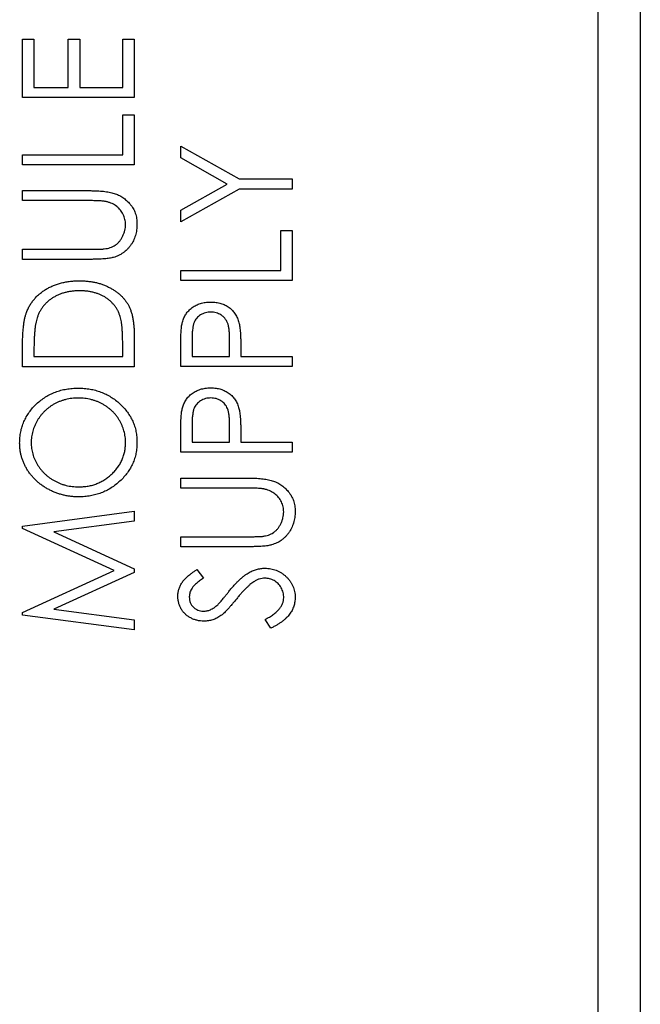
# Model space of a CAD drawing. Header units: millimetres. Extents: x 0 to 420, y 0 to 297.
# Tile 48 of 106: x 112.61 to 119.97, y 230.45 to 242.12. Entities that reach past the tile are written whole.
import ezdxf

# ---------------------------------------------------------------- set-up
doc = ezdxf.new("R2010")
doc.units = ezdxf.units.MM

msp = doc.modelspace()

# ---------------------------------------------------------------- linework, layer by layer
at = {"color": 7, "linetype": 'Continuous', "lineweight": 25}
for p, q in [((119.965, 259.473), (119.965, 214.773)), ((119.968, 259.473), (119.968, 215.173)), ((119.467, 199.673), (119.467, 258.873)), ((112.644, 241.197), (112.644, 241.892)), ((112.644, 241.892), (112.78, 241.892)), ((112.78, 241.892), (112.78, 241.316)), ((113.187, 241.892), (113.323, 241.892)), ((113.187, 241.316), (113.187, 241.892)), ((113.323, 241.892), (113.323, 241.316)), ((113.832, 241.892), (113.967, 241.892)), ((113.832, 241.316), (113.832, 241.892)), ((113.967, 241.892), (113.967, 241.197)), ((112.78, 241.316), (113.187, 241.316)), ((113.323, 241.316), (113.832, 241.316)), ((113.967, 241.197), (112.644, 241.197)), ((113.832, 240.519), (113.832, 240.993)), ((113.832, 240.993), (113.967, 240.993)), ((113.967, 240.993), (113.967, 240.4)), ((114.519, 240.623), (115.213, 240.233)), ((114.519, 240.484), (114.519, 240.623)), ((112.644, 240.4), (112.644, 240.519)), ((112.644, 240.519), (113.832, 240.519)), ((115.072, 240.173), (114.519, 240.484)), ((113.967, 240.4), (112.644, 240.4)), ((115.213, 240.233), (115.842, 240.233)), ((115.842, 240.233), (115.842, 240.114)), ((112.644, 239.976), (112.644, 240.095)), ((112.644, 240.095), (113.443, 240.095)), ((114.519, 239.862), (115.072, 240.173)), ((115.213, 240.114), (114.519, 239.724)), ((115.842, 240.114), (115.213, 240.114)), ((113.437, 239.976), (112.644, 239.976)), ((114.519, 239.724), (114.519, 239.862)), ((115.707, 239.147), (115.707, 239.622)), ((115.707, 239.622), (115.842, 239.622)), ((115.842, 239.622), (115.842, 239.028)), ((112.644, 239.28), (112.644, 239.399)), ((112.644, 239.399), (113.437, 239.399)), ((113.443, 239.28), (112.644, 239.28)), ((114.519, 239.028), (114.519, 239.147)), ((114.519, 239.147), (115.707, 239.147)), ((115.842, 239.028), (114.519, 239.028)), ((113.967, 238.393), (113.967, 238.008)), ((114.655, 238.35), (114.655, 238.129)), ((115.096, 238.129), (115.099, 238.341)), ((112.644, 238.008), (112.644, 238.259)), ((112.78, 238.213), (112.78, 238.127)), ((113.832, 238.127), (113.832, 238.267)), ((114.519, 238.011), (114.519, 238.254)), ((115.232, 238.217), (115.232, 238.129)), ((112.78, 238.127), (113.832, 238.127)), ((114.655, 238.129), (115.096, 238.129)), ((115.232, 238.129), (115.842, 238.129)), ((115.842, 238.129), (115.842, 238.011)), ((113.967, 238.008), (112.644, 238.008)), ((115.842, 238.011), (114.519, 238.011)), ((114.655, 237.332), (114.655, 237.112)), ((115.096, 237.112), (115.099, 237.323)), ((114.519, 236.993), (114.519, 237.236)), ((115.232, 237.2), (115.232, 237.112)), ((114.655, 237.112), (115.096, 237.112)), ((115.232, 237.112), (115.842, 237.112)), ((115.842, 237.112), (115.842, 236.993)), ((115.842, 236.993), (114.519, 236.993)), ((114.519, 236.569), (114.519, 236.688)), ((114.519, 236.688), (115.318, 236.688)), ((115.312, 236.569), (114.519, 236.569)), ((112.644, 236.119), (113.967, 236.295)), ((113.967, 236.295), (113.967, 236.176)), ((112.644, 236.09), (112.644, 236.119)), ((113.967, 236.176), (113.017, 236.049)), ((113.73, 235.592), (112.644, 236.09)), ((113.017, 236.049), (113.967, 235.613)), ((114.519, 235.874), (114.519, 235.992)), ((114.519, 235.992), (115.312, 235.992)), ((115.318, 235.874), (114.519, 235.874)), ((112.644, 235.093), (113.73, 235.592)), ((113.967, 235.57), (113.017, 235.134)), ((113.967, 235.613), (113.967, 235.57)), ((114.709, 235.602), (114.791, 235.502)), ((112.644, 235.063), (112.644, 235.093)), ((113.967, 234.888), (112.644, 235.063)), ((113.017, 235.134), (113.967, 235.007)), ((113.967, 235.007), (113.967, 234.888)), ((115.587, 234.907), (115.52, 235.012))]:
    msp.add_line(p, q, dxfattribs=at)
for points, knots in [([(113.443, 240.095), (113.458, 240.094), (113.486, 240.094), (113.527, 240.093), (113.566, 240.09), (113.603, 240.087), (113.638, 240.082), (113.67, 240.077), (113.701, 240.07), (113.73, 240.063), (113.757, 240.054), (113.783, 240.043), (113.808, 240.029), (113.832, 240.014), (113.856, 239.997), (113.878, 239.978), (113.9, 239.957), (113.92, 239.934), (113.94, 239.909), (113.956, 239.883), (113.97, 239.856), (113.982, 239.827), (113.99, 239.797), (113.997, 239.766), (114, 239.733), (114.001, 239.711), (114.001, 239.7)], [0, 0, 0, 0, 0.055741, 0.108782, 0.159484, 0.207221, 0.252392, 0.29506, 0.335302, 0.373122, 0.409887, 0.446345, 0.483055, 0.519772, 0.55698, 0.595071, 0.634, 0.673955, 0.714172, 0.754116, 0.79357, 0.833447, 0.873373, 0.914548, 0.956539, 1, 1, 1, 1]), ([(113.642, 239.963), (113.638, 239.964), (113.627, 239.966), (113.61, 239.969), (113.589, 239.971), (113.565, 239.973), (113.538, 239.974), (113.507, 239.975), (113.473, 239.976), (113.449, 239.976), (113.437, 239.976)], [0, 0, 0, 0, 0.069596, 0.155423, 0.257515, 0.37358, 0.506166, 0.6554, 0.819993, 1, 1, 1, 1]), ([(113.866, 239.693), (113.865, 239.704), (113.864, 239.724), (113.859, 239.754), (113.85, 239.784), (113.838, 239.812), (113.823, 239.84), (113.805, 239.865), (113.785, 239.887), (113.761, 239.908), (113.735, 239.926), (113.707, 239.941), (113.676, 239.954), (113.654, 239.96), (113.642, 239.963)], [0, 0, 0, 0, 0.081409, 0.16168, 0.242802, 0.32568, 0.408146, 0.488441, 0.569775, 0.6507, 0.733285, 0.818545, 0.907136, 1, 1, 1, 1]), ([(113.613, 239.404), (113.625, 239.406), (113.65, 239.409), (113.684, 239.419), (113.715, 239.431), (113.743, 239.447), (113.769, 239.466), (113.792, 239.491), (113.813, 239.519), (113.831, 239.552), (113.846, 239.586), (113.857, 239.622), (113.864, 239.658), (113.865, 239.681), (113.866, 239.693)], [0, 0, 0, 0, 0.089535, 0.172699, 0.25172, 0.326348, 0.401434, 0.478997, 0.562858, 0.652098, 0.743032, 0.830442, 0.915871, 1, 1, 1, 1]), ([(114.001, 239.7), (114.001, 239.688), (114, 239.664), (113.997, 239.629), (113.991, 239.595), (113.983, 239.562), (113.972, 239.531), (113.958, 239.501), (113.943, 239.472), (113.925, 239.445), (113.905, 239.42), (113.884, 239.396), (113.861, 239.375), (113.836, 239.356), (113.81, 239.339), (113.782, 239.325), (113.753, 239.312), (113.732, 239.306), (113.722, 239.303)], [0, 0, 0, 0, 0.070012, 0.13726, 0.203196, 0.267507, 0.330363, 0.393012, 0.454719, 0.517294, 0.579059, 0.639698, 0.698904, 0.758535, 0.817602, 0.877465, 0.938113, 1, 1, 1, 1]), ([(113.437, 239.399), (113.448, 239.399), (113.47, 239.399), (113.5, 239.399), (113.527, 239.4), (113.55, 239.401), (113.571, 239.401), (113.588, 239.402), (113.601, 239.403), (113.61, 239.404), (113.613, 239.404)], [0, 0, 0, 0, 0.191105, 0.362655, 0.516171, 0.650128, 0.766034, 0.862527, 0.941006, 1, 1, 1, 1]), ([(113.722, 239.303), (113.715, 239.301), (113.7, 239.297), (113.675, 239.293), (113.645, 239.289), (113.612, 239.286), (113.576, 239.283), (113.535, 239.282), (113.491, 239.281), (113.46, 239.28), (113.443, 239.28)], [0, 0, 0, 0, 0.077936, 0.169149, 0.274074, 0.391816, 0.523462, 0.668216, 0.827041, 1, 1, 1, 1]), ([(112.692, 238.652), (112.698, 238.667), (112.709, 238.695), (112.731, 238.736), (112.756, 238.774), (112.784, 238.809), (112.815, 238.843), (112.849, 238.874), (112.886, 238.902), (112.926, 238.928), (112.968, 238.951), (113.013, 238.971), (113.06, 238.988), (113.108, 239.002), (113.159, 239.013), (113.212, 239.021), (113.267, 239.025), (113.304, 239.026), (113.323, 239.026)], [0, 0, 0, 0, 0.059393, 0.117792, 0.175916, 0.233639, 0.291461, 0.349782, 0.409529, 0.470566, 0.532617, 0.595139, 0.658638, 0.723238, 0.789476, 0.857663, 0.927749, 1, 1, 1, 1]), ([(113.323, 239.026), (113.339, 239.026), (113.371, 239.025), (113.419, 239.021), (113.465, 239.015), (113.509, 239.007), (113.552, 238.996), (113.594, 238.982), (113.634, 238.966), (113.672, 238.948), (113.709, 238.928), (113.743, 238.906), (113.774, 238.883), (113.804, 238.858), (113.83, 238.832), (113.855, 238.804), (113.876, 238.775), (113.896, 238.744), (113.913, 238.711), (113.927, 238.675), (113.94, 238.635), (113.95, 238.593), (113.958, 238.547), (113.963, 238.498), (113.967, 238.447), (113.967, 238.411), (113.967, 238.393)], [0, 0, 0, 0, 0.047594, 0.093768, 0.138649, 0.182631, 0.225669, 0.268122, 0.309908, 0.351204, 0.391844, 0.430937, 0.468999, 0.506043, 0.542414, 0.577953, 0.613237, 0.64813, 0.684016, 0.721742, 0.761677, 0.803968, 0.848869, 0.89624, 0.946756, 1, 1, 1, 1]), ([(113.322, 238.907), (113.307, 238.907), (113.276, 238.907), (113.232, 238.903), (113.189, 238.896), (113.148, 238.887), (113.108, 238.875), (113.07, 238.86), (113.034, 238.843), (113, 238.823), (112.968, 238.801), (112.939, 238.777), (112.912, 238.75), (112.887, 238.722), (112.866, 238.691), (112.846, 238.658), (112.83, 238.623), (112.822, 238.599), (112.817, 238.587)], [0, 0, 0, 0, 0.072225, 0.141809, 0.209025, 0.27458, 0.338792, 0.401466, 0.463652, 0.525211, 0.585979, 0.645456, 0.703802, 0.762331, 0.820361, 0.879159, 0.938775, 1, 1, 1, 1]), ([(113.798, 238.615), (113.794, 238.626), (113.785, 238.648), (113.77, 238.68), (113.752, 238.709), (113.732, 238.737), (113.709, 238.763), (113.683, 238.787), (113.656, 238.81), (113.626, 238.83), (113.594, 238.848), (113.56, 238.864), (113.525, 238.877), (113.488, 238.888), (113.449, 238.897), (113.408, 238.903), (113.366, 238.906), (113.337, 238.907), (113.322, 238.907)], [0, 0, 0, 0, 0.059645, 0.118294, 0.175965, 0.23339, 0.291154, 0.349435, 0.408318, 0.468899, 0.530224, 0.592452, 0.655817, 0.720446, 0.78676, 0.855305, 0.926424, 1, 1, 1, 1]), ([(114.539, 238.537), (114.542, 238.545), (114.547, 238.562), (114.557, 238.586), (114.568, 238.61), (114.582, 238.632), (114.597, 238.653), (114.614, 238.672), (114.633, 238.691), (114.654, 238.708), (114.677, 238.724), (114.701, 238.737), (114.726, 238.749), (114.753, 238.758), (114.782, 238.765), (114.811, 238.77), (114.842, 238.773), (114.863, 238.774), (114.874, 238.774)], [0, 0, 0, 0, 0.060059, 0.119271, 0.178021, 0.236192, 0.294233, 0.352655, 0.412618, 0.473707, 0.535492, 0.597493, 0.659761, 0.72359, 0.789634, 0.85688, 0.927111, 1, 1, 1, 1]), ([(114.874, 238.774), (114.885, 238.774), (114.906, 238.773), (114.938, 238.77), (114.967, 238.765), (114.995, 238.758), (115.022, 238.749), (115.048, 238.738), (115.071, 238.725), (115.094, 238.709), (115.115, 238.692), (115.134, 238.674), (115.151, 238.653), (115.166, 238.632), (115.18, 238.608), (115.192, 238.583), (115.202, 238.557), (115.207, 238.539), (115.21, 238.529)], [0, 0, 0, 0, 0.0723006, 0.1413411, 0.2080812, 0.2723445, 0.3351438, 0.3961674, 0.4566541, 0.5162933, 0.5755696, 0.6349768, 0.6937296, 0.7527375, 0.8119847, 0.8732116, 0.9355114, 1, 1, 1, 1]), ([(112.644, 238.259), (112.645, 238.281), (112.645, 238.323), (112.647, 238.384), (112.651, 238.44), (112.656, 238.491), (112.662, 238.538), (112.67, 238.581), (112.68, 238.618), (112.688, 238.641), (112.692, 238.652)], [0, 0, 0, 0, 0.164344, 0.316794, 0.458147, 0.588563, 0.707492, 0.815269, 0.912897, 1, 1, 1, 1]), ([(112.817, 238.587), (112.814, 238.576), (112.808, 238.555), (112.8, 238.519), (112.794, 238.479), (112.789, 238.435), (112.785, 238.386), (112.782, 238.332), (112.78, 238.274), (112.78, 238.234), (112.78, 238.213)], [0, 0, 0, 0, 0.084774, 0.180312, 0.28709, 0.406015, 0.536482, 0.678682, 0.833402, 1, 1, 1, 1]), ([(113.832, 238.267), (113.832, 238.287), (113.831, 238.326), (113.83, 238.381), (113.827, 238.432), (113.824, 238.478), (113.819, 238.519), (113.813, 238.555), (113.807, 238.587), (113.801, 238.606), (113.798, 238.615)], [0, 0, 0, 0, 0.172244, 0.3301934, 0.475432, 0.6065481, 0.7244263, 0.8291286, 0.9204072, 1, 1, 1, 1]), ([(114.875, 238.655), (114.864, 238.655), (114.843, 238.654), (114.812, 238.647), (114.783, 238.637), (114.755, 238.622), (114.73, 238.604), (114.708, 238.583), (114.691, 238.559), (114.679, 238.536), (114.672, 238.516), (114.667, 238.499), (114.664, 238.48), (114.661, 238.458), (114.658, 238.434), (114.656, 238.408), (114.655, 238.38), (114.655, 238.36), (114.655, 238.35)], [0, 0, 0, 0, 0.0740772, 0.1470399, 0.2191342, 0.2924314, 0.3647516, 0.4340035, 0.5027467, 0.5713408, 0.608548, 0.6500911, 0.6958744, 0.7469197, 0.8026957, 0.8632119, 0.9291639, 1, 1, 1, 1]), ([(115.099, 238.341), (115.099, 238.351), (115.099, 238.371), (115.097, 238.4), (115.096, 238.426), (115.093, 238.451), (115.09, 238.473), (115.085, 238.494), (115.081, 238.512), (115.073, 238.533), (115.061, 238.556), (115.044, 238.582), (115.022, 238.603), (114.996, 238.622), (114.969, 238.637), (114.939, 238.647), (114.907, 238.654), (114.886, 238.655), (114.875, 238.655)], [0, 0, 0, 0, 0.07024, 0.135145, 0.195923, 0.251478, 0.303099, 0.349724, 0.391952, 0.430316, 0.501462, 0.570413, 0.64003, 0.71087, 0.782309, 0.853705, 0.925405, 1, 1, 1, 1]), ([(114.519, 238.254), (114.519, 238.271), (114.519, 238.303), (114.521, 238.349), (114.522, 238.39), (114.524, 238.428), (114.527, 238.461), (114.53, 238.49), (114.534, 238.515), (114.538, 238.53), (114.539, 238.537)], [0, 0, 0, 0, 0.1765, 0.339033, 0.485754, 0.617639, 0.735674, 0.838185, 0.926155, 1, 1, 1, 1]), ([(115.21, 238.529), (115.212, 238.522), (115.216, 238.505), (115.22, 238.477), (115.224, 238.445), (115.227, 238.408), (115.229, 238.367), (115.231, 238.321), (115.232, 238.271), (115.232, 238.235), (115.232, 238.217)], [0, 0, 0, 0, 0.075267, 0.16517, 0.268123, 0.386045, 0.518071, 0.664413, 0.825039, 1, 1, 1, 1]), ([(112.61, 237.102), (112.611, 237.124), (112.612, 237.169), (112.622, 237.235), (112.637, 237.297), (112.66, 237.357), (112.688, 237.414), (112.723, 237.469), (112.764, 237.52), (112.81, 237.568), (112.862, 237.611), (112.916, 237.65), (112.974, 237.682), (113.035, 237.708), (113.098, 237.729), (113.165, 237.743), (113.234, 237.752), (113.281, 237.753), (113.305, 237.754)], [0, 0, 0, 0, 0.064104, 0.126014, 0.186625, 0.246145, 0.305982, 0.366044, 0.427564, 0.490819, 0.554465, 0.617089, 0.678994, 0.740698, 0.803338, 0.866874, 0.932422, 1, 1, 1, 1]), ([(113.305, 237.754), (113.329, 237.753), (113.376, 237.752), (113.445, 237.743), (113.511, 237.729), (113.574, 237.708), (113.635, 237.682), (113.692, 237.649), (113.748, 237.612), (113.799, 237.568), (113.846, 237.52), (113.888, 237.47), (113.923, 237.416), (113.952, 237.361), (113.974, 237.302), (113.99, 237.241), (113.999, 237.177), (114.001, 237.134), (114.001, 237.112)], [0, 0, 0, 0, 0.067676, 0.133308, 0.197164, 0.260044, 0.322297, 0.384875, 0.448118, 0.512522, 0.576512, 0.638504, 0.698603, 0.757964, 0.817071, 0.876579, 0.937335, 1, 1, 1, 1]), ([(114.539, 237.519), (114.542, 237.527), (114.547, 237.544), (114.557, 237.569), (114.568, 237.592), (114.582, 237.614), (114.597, 237.635), (114.614, 237.655), (114.633, 237.673), (114.654, 237.69), (114.677, 237.706), (114.701, 237.719), (114.726, 237.731), (114.753, 237.74), (114.782, 237.748), (114.811, 237.752), (114.842, 237.756), (114.863, 237.756), (114.874, 237.756)], [0, 0, 0, 0, 0.060059, 0.119271, 0.178021, 0.236192, 0.294233, 0.352655, 0.412618, 0.473707, 0.535492, 0.597493, 0.659761, 0.72359, 0.789634, 0.85688, 0.927111, 1, 1, 1, 1]), ([(114.874, 237.756), (114.885, 237.756), (114.906, 237.756), (114.938, 237.753), (114.967, 237.748), (114.995, 237.741), (115.022, 237.731), (115.048, 237.72), (115.071, 237.707), (115.094, 237.692), (115.115, 237.675), (115.134, 237.656), (115.151, 237.636), (115.166, 237.614), (115.18, 237.591), (115.192, 237.566), (115.202, 237.539), (115.207, 237.521), (115.21, 237.512)], [0, 0, 0, 0, 0.072301, 0.141341, 0.208081, 0.272345, 0.335144, 0.396167, 0.456654, 0.516293, 0.57557, 0.634977, 0.69373, 0.752737, 0.811985, 0.873212, 0.935511, 1, 1, 1, 1]), ([(113.305, 237.635), (113.292, 237.635), (113.267, 237.635), (113.229, 237.632), (113.193, 237.626), (113.157, 237.619), (113.122, 237.609), (113.088, 237.597), (113.055, 237.583), (113.023, 237.567), (112.992, 237.549), (112.963, 237.529), (112.936, 237.507), (112.91, 237.484), (112.885, 237.458), (112.862, 237.432), (112.841, 237.403), (112.821, 237.373), (112.804, 237.341), (112.788, 237.309), (112.775, 237.277), (112.765, 237.244), (112.756, 237.21), (112.751, 237.176), (112.747, 237.142), (112.746, 237.119), (112.746, 237.107)], [0, 0, 0, 0, 0.044919, 0.08905, 0.132276, 0.174972, 0.217126, 0.258747, 0.300507, 0.34247, 0.384109, 0.425337, 0.466349, 0.507137, 0.54809, 0.589169, 0.630974, 0.673322, 0.715613, 0.757165, 0.797878, 0.838521, 0.878703, 0.918922, 0.959105, 1, 1, 1, 1]), ([(113.866, 237.107), (113.865, 237.119), (113.865, 237.143), (113.861, 237.178), (113.856, 237.212), (113.847, 237.246), (113.837, 237.279), (113.824, 237.312), (113.809, 237.344), (113.792, 237.375), (113.773, 237.405), (113.752, 237.433), (113.729, 237.459), (113.705, 237.484), (113.678, 237.507), (113.65, 237.529), (113.621, 237.549), (113.59, 237.567), (113.557, 237.583), (113.524, 237.597), (113.49, 237.609), (113.455, 237.619), (113.418, 237.626), (113.381, 237.632), (113.344, 237.635), (113.318, 237.635), (113.305, 237.635)], [0, 0, 0, 0, 0.0416665, 0.0828933, 0.1235693, 0.1638998, 0.2042964, 0.2450296, 0.2860145, 0.3273058, 0.3688087, 0.4095933, 0.4500829, 0.4906604, 0.53132, 0.5722316, 0.6135599, 0.6555755, 0.6976558, 0.7398263, 0.7818749, 0.8244643, 0.867301, 0.9106699, 0.9549413, 1, 1, 1, 1]), ([(114.875, 237.638), (114.864, 237.637), (114.843, 237.636), (114.812, 237.63), (114.783, 237.619), (114.755, 237.604), (114.73, 237.586), (114.708, 237.565), (114.691, 237.541), (114.679, 237.519), (114.672, 237.499), (114.667, 237.482), (114.664, 237.462), (114.661, 237.44), (114.658, 237.416), (114.656, 237.39), (114.655, 237.362), (114.655, 237.342), (114.655, 237.332)], [0, 0, 0, 0, 0.0740772, 0.1470399, 0.2191342, 0.2924314, 0.3647516, 0.4340035, 0.5027467, 0.5713408, 0.608548, 0.6500911, 0.6958744, 0.7469197, 0.8026957, 0.8632119, 0.9291639, 1, 1, 1, 1]), ([(115.099, 237.323), (115.099, 237.333), (115.099, 237.353), (115.097, 237.382), (115.096, 237.409), (115.093, 237.433), (115.09, 237.456), (115.085, 237.476), (115.081, 237.494), (115.073, 237.515), (115.061, 237.539), (115.044, 237.564), (115.022, 237.586), (114.996, 237.604), (114.969, 237.619), (114.939, 237.63), (114.907, 237.636), (114.886, 237.637), (114.875, 237.638)], [0, 0, 0, 0, 0.07024, 0.135145, 0.195923, 0.251478, 0.303099, 0.349724, 0.391952, 0.430316, 0.501462, 0.570413, 0.64003, 0.71087, 0.782309, 0.853705, 0.925405, 1, 1, 1, 1]), ([(114.519, 237.236), (114.519, 237.253), (114.519, 237.285), (114.521, 237.331), (114.522, 237.373), (114.524, 237.41), (114.527, 237.444), (114.53, 237.472), (114.534, 237.497), (114.538, 237.512), (114.539, 237.519)], [0, 0, 0, 0, 0.1765, 0.339033, 0.485754, 0.617639, 0.735674, 0.838185, 0.926155, 1, 1, 1, 1]), ([(115.21, 237.512), (115.212, 237.504), (115.216, 237.487), (115.22, 237.46), (115.224, 237.427), (115.227, 237.39), (115.229, 237.349), (115.231, 237.303), (115.232, 237.253), (115.232, 237.218), (115.232, 237.2)], [0, 0, 0, 0, 0.075267, 0.16517, 0.268123, 0.386045, 0.518071, 0.664413, 0.825039, 1, 1, 1, 1]), ([(113.312, 236.465), (113.296, 236.465), (113.265, 236.466), (113.218, 236.47), (113.173, 236.476), (113.128, 236.486), (113.084, 236.498), (113.041, 236.512), (112.999, 236.53), (112.958, 236.55), (112.918, 236.572), (112.881, 236.597), (112.845, 236.622), (112.812, 236.651), (112.782, 236.681), (112.753, 236.713), (112.726, 236.747), (112.702, 236.783), (112.681, 236.82), (112.662, 236.858), (112.646, 236.896), (112.633, 236.936), (112.623, 236.976), (112.616, 237.017), (112.611, 237.059), (112.611, 237.087), (112.61, 237.102)], [0, 0, 0, 0, 0.044812, 0.089014, 0.132753, 0.176185, 0.219292, 0.262346, 0.305669, 0.349002, 0.392267, 0.434635, 0.47621, 0.517263, 0.558193, 0.599008, 0.639885, 0.680856, 0.721687, 0.761754, 0.801477, 0.840949, 0.880378, 0.919724, 0.959715, 1, 1, 1, 1]), ([(112.746, 237.107), (112.746, 237.095), (112.747, 237.073), (112.751, 237.039), (112.756, 237.006), (112.765, 236.973), (112.775, 236.94), (112.788, 236.908), (112.804, 236.876), (112.821, 236.846), (112.841, 236.816), (112.862, 236.787), (112.885, 236.761), (112.91, 236.736), (112.937, 236.712), (112.965, 236.691), (112.994, 236.671), (113.025, 236.653), (113.058, 236.637), (113.091, 236.622), (113.126, 236.61), (113.161, 236.601), (113.197, 236.593), (113.234, 236.588), (113.272, 236.584), (113.298, 236.584), (113.311, 236.584)], [0, 0, 0, 0, 0.039952, 0.079504, 0.119099, 0.158665, 0.198409, 0.23882, 0.2798, 0.321537, 0.36352, 0.404877, 0.446143, 0.487076, 0.527874, 0.56936, 0.610829, 0.652988, 0.695489, 0.737924, 0.780217, 0.82325, 0.866233, 0.910056, 0.954478, 1, 1, 1, 1]), ([(113.311, 236.584), (113.33, 236.584), (113.368, 236.585), (113.423, 236.592), (113.476, 236.604), (113.526, 236.621), (113.575, 236.643), (113.621, 236.67), (113.665, 236.701), (113.705, 236.737), (113.743, 236.775), (113.776, 236.817), (113.803, 236.861), (113.826, 236.906), (113.844, 236.953), (113.856, 237.003), (113.864, 237.054), (113.865, 237.089), (113.866, 237.107)], [0, 0, 0, 0, 0.067527, 0.132732, 0.196155, 0.259075, 0.321014, 0.38343, 0.446356, 0.511, 0.575065, 0.637117, 0.697775, 0.757283, 0.816581, 0.876505, 0.937466, 1, 1, 1, 1]), ([(114.001, 237.112), (114.001, 237.089), (113.999, 237.045), (113.99, 236.981), (113.974, 236.919), (113.952, 236.86), (113.923, 236.804), (113.888, 236.75), (113.847, 236.699), (113.8, 236.652), (113.749, 236.608), (113.694, 236.57), (113.637, 236.537), (113.577, 236.511), (113.514, 236.49), (113.449, 236.476), (113.381, 236.467), (113.335, 236.466), (113.312, 236.465)], [0, 0, 0, 0, 0.063528, 0.124888, 0.185168, 0.244849, 0.304423, 0.365049, 0.426989, 0.491094, 0.555579, 0.618519, 0.680987, 0.742886, 0.805236, 0.868465, 0.933213, 1, 1, 1, 1]), ([(115.318, 236.688), (115.333, 236.688), (115.361, 236.688), (115.402, 236.686), (115.441, 236.684), (115.478, 236.68), (115.513, 236.676), (115.545, 236.67), (115.576, 236.663), (115.605, 236.656), (115.632, 236.647), (115.658, 236.636), (115.683, 236.623), (115.707, 236.607), (115.731, 236.59), (115.753, 236.571), (115.775, 236.55), (115.795, 236.527), (115.815, 236.503), (115.831, 236.476), (115.845, 236.449), (115.857, 236.42), (115.865, 236.39), (115.872, 236.359), (115.875, 236.327), (115.876, 236.304), (115.876, 236.293)], [0, 0, 0, 0, 0.055741, 0.108782, 0.159484, 0.207221, 0.252392, 0.29506, 0.335302, 0.373122, 0.409887, 0.446345, 0.483055, 0.519772, 0.55698, 0.595071, 0.634, 0.673955, 0.714172, 0.754116, 0.79357, 0.833447, 0.873373, 0.914548, 0.956539, 1, 1, 1, 1]), ([(115.517, 236.556), (115.513, 236.557), (115.502, 236.56), (115.485, 236.562), (115.464, 236.564), (115.44, 236.566), (115.413, 236.567), (115.382, 236.568), (115.348, 236.569), (115.324, 236.569), (115.312, 236.569)], [0, 0, 0, 0, 0.069596, 0.155423, 0.257515, 0.37358, 0.506166, 0.6554, 0.819993, 1, 1, 1, 1]), ([(115.741, 236.287), (115.74, 236.297), (115.739, 236.317), (115.734, 236.348), (115.725, 236.377), (115.713, 236.406), (115.698, 236.433), (115.68, 236.458), (115.66, 236.481), (115.636, 236.501), (115.61, 236.519), (115.582, 236.534), (115.551, 236.547), (115.529, 236.553), (115.517, 236.556)], [0, 0, 0, 0, 0.081409, 0.16168, 0.242802, 0.32568, 0.408146, 0.488441, 0.569775, 0.6507, 0.733285, 0.818545, 0.907136, 1, 1, 1, 1]), ([(115.488, 235.997), (115.5, 235.999), (115.525, 236.003), (115.559, 236.012), (115.59, 236.024), (115.618, 236.04), (115.644, 236.06), (115.667, 236.084), (115.688, 236.112), (115.706, 236.145), (115.721, 236.18), (115.732, 236.215), (115.739, 236.251), (115.74, 236.275), (115.741, 236.287)], [0, 0, 0, 0, 0.089535, 0.172699, 0.25172, 0.326348, 0.401434, 0.478997, 0.562858, 0.652098, 0.743032, 0.830442, 0.915871, 1, 1, 1, 1]), ([(115.876, 236.293), (115.876, 236.281), (115.875, 236.257), (115.872, 236.222), (115.866, 236.188), (115.858, 236.155), (115.847, 236.124), (115.833, 236.094), (115.818, 236.065), (115.8, 236.038), (115.78, 236.013), (115.759, 235.99), (115.736, 235.968), (115.711, 235.949), (115.685, 235.933), (115.657, 235.918), (115.628, 235.906), (115.607, 235.899), (115.597, 235.896)], [0, 0, 0, 0, 0.070012, 0.13726, 0.203196, 0.267507, 0.330363, 0.393012, 0.454719, 0.517294, 0.579059, 0.639698, 0.698904, 0.758535, 0.817602, 0.877465, 0.938113, 1, 1, 1, 1]), ([(115.312, 235.992), (115.323, 235.992), (115.345, 235.992), (115.375, 235.993), (115.402, 235.993), (115.425, 235.994), (115.446, 235.994), (115.463, 235.995), (115.476, 235.996), (115.485, 235.997), (115.488, 235.997)], [0, 0, 0, 0, 0.191105, 0.362655, 0.516171, 0.650128, 0.766034, 0.862527, 0.941006, 1, 1, 1, 1]), ([(115.597, 235.896), (115.59, 235.894), (115.575, 235.89), (115.55, 235.886), (115.52, 235.882), (115.487, 235.879), (115.451, 235.877), (115.41, 235.875), (115.366, 235.874), (115.335, 235.874), (115.318, 235.874)], [0, 0, 0, 0, 0.077936, 0.169149, 0.274074, 0.391816, 0.523462, 0.668216, 0.827041, 1, 1, 1, 1]), ([(114.485, 235.285), (114.486, 235.299), (114.487, 235.327), (114.497, 235.368), (114.511, 235.408), (114.529, 235.44), (114.546, 235.465), (114.562, 235.484), (114.581, 235.503), (114.602, 235.522), (114.625, 235.542), (114.651, 235.562), (114.679, 235.582), (114.699, 235.596), (114.709, 235.602)], [0, 0, 0, 0, 0.103783, 0.205842, 0.309492, 0.415873, 0.47242, 0.532532, 0.597941, 0.667983, 0.743273, 0.823515, 0.908976, 1, 1, 1, 1]), ([(115.091, 235.344), (115.102, 235.357), (115.122, 235.382), (115.153, 235.416), (115.182, 235.448), (115.211, 235.477), (115.239, 235.502), (115.266, 235.525), (115.292, 235.544), (115.325, 235.566), (115.367, 235.587), (115.417, 235.606), (115.468, 235.617), (115.501, 235.619), (115.518, 235.619)], [0, 0, 0, 0, 0.093743, 0.181579, 0.264291, 0.34161, 0.413299, 0.480203, 0.542183, 0.599072, 0.705669, 0.807053, 0.904504, 1, 1, 1, 1]), ([(115.518, 235.619), (115.53, 235.619), (115.553, 235.618), (115.588, 235.613), (115.621, 235.606), (115.653, 235.595), (115.684, 235.581), (115.714, 235.563), (115.743, 235.543), (115.77, 235.519), (115.794, 235.494), (115.816, 235.466), (115.835, 235.438), (115.85, 235.408), (115.862, 235.376), (115.87, 235.343), (115.875, 235.309), (115.876, 235.286), (115.876, 235.274)], [0, 0, 0, 0, 0.06437, 0.127351, 0.18893, 0.250395, 0.311598, 0.373741, 0.437003, 0.502328, 0.567495, 0.6303, 0.692062, 0.752584, 0.813019, 0.874011, 0.93611, 1, 1, 1, 1]), ([(114.791, 235.502), (114.782, 235.496), (114.766, 235.486), (114.744, 235.469), (114.723, 235.454), (114.705, 235.438), (114.689, 235.424), (114.675, 235.411), (114.663, 235.398), (114.651, 235.381), (114.639, 235.36), (114.629, 235.334), (114.622, 235.306), (114.622, 235.288), (114.621, 235.278)], [0, 0, 0, 0, 0.102518, 0.196836, 0.284286, 0.364276, 0.43772, 0.504015, 0.563384, 0.616213, 0.713942, 0.809028, 0.904169, 1, 1, 1, 1]), ([(115.386, 235.459), (115.379, 235.454), (115.363, 235.443), (115.34, 235.424), (115.315, 235.402), (115.289, 235.377), (115.262, 235.349), (115.234, 235.318), (115.205, 235.285), (115.186, 235.261), (115.176, 235.248)], [0, 0, 0, 0, 0.092215, 0.193123, 0.303016, 0.422735, 0.552479, 0.691753, 0.840667, 1, 1, 1, 1]), ([(115.516, 235.501), (115.505, 235.5), (115.483, 235.499), (115.45, 235.491), (115.417, 235.478), (115.397, 235.465), (115.386, 235.459)], [0, 0, 0, 0, 0.238423, 0.481069, 0.733042, 1, 1, 1, 1]), ([(115.741, 235.27), (115.74, 235.28), (115.74, 235.301), (115.733, 235.331), (115.724, 235.36), (115.71, 235.388), (115.694, 235.414), (115.674, 235.437), (115.652, 235.456), (115.627, 235.473), (115.601, 235.485), (115.573, 235.494), (115.545, 235.499), (115.526, 235.5), (115.516, 235.501)], [0, 0, 0, 0, 0.086803, 0.172059, 0.257306, 0.344421, 0.430701, 0.513679, 0.596096, 0.678464, 0.759624, 0.839952, 0.919111, 1, 1, 1, 1]), ([(114.794, 234.992), (114.78, 234.992), (114.753, 234.993), (114.712, 235.001), (114.674, 235.012), (114.637, 235.029), (114.604, 235.05), (114.574, 235.074), (114.547, 235.103), (114.525, 235.135), (114.508, 235.17), (114.495, 235.207), (114.487, 235.246), (114.486, 235.272), (114.485, 235.285)], [0, 0, 0, 0, 0.08828, 0.174397, 0.25839, 0.342506, 0.42517, 0.506808, 0.588159, 0.670785, 0.753361, 0.834865, 0.916697, 1, 1, 1, 1]), ([(114.96, 235.187), (114.962, 235.19), (114.968, 235.196), (114.978, 235.207), (114.991, 235.222), (115.006, 235.24), (115.024, 235.261), (115.044, 235.286), (115.067, 235.314), (115.083, 235.334), (115.091, 235.344)], [0, 0, 0, 0, 0.053039, 0.126288, 0.218872, 0.334457, 0.469409, 0.625738, 0.802267, 1, 1, 1, 1]), ([(114.621, 235.278), (114.622, 235.266), (114.623, 235.243), (114.632, 235.211), (114.647, 235.182), (114.669, 235.157), (114.694, 235.136), (114.723, 235.121), (114.755, 235.112), (114.777, 235.111), (114.789, 235.111)], [0, 0, 0, 0, 0.133455, 0.259416, 0.380185, 0.504383, 0.62823, 0.748999, 0.871528, 1, 1, 1, 1]), ([(114.789, 235.111), (114.796, 235.111), (114.81, 235.111), (114.831, 235.114), (114.852, 235.119), (114.872, 235.127), (114.894, 235.137), (114.915, 235.151), (114.937, 235.168), (114.952, 235.181), (114.96, 235.187)], [0, 0, 0, 0, 0.1103971, 0.22189, 0.3311977, 0.4441211, 0.5631057, 0.6950288, 0.8397442, 1, 1, 1, 1]), ([(115.176, 235.248), (115.166, 235.236), (115.147, 235.213), (115.119, 235.18), (115.093, 235.15), (115.069, 235.124), (115.048, 235.102), (115.029, 235.084), (115.012, 235.069), (115.001, 235.061), (114.996, 235.057)], [0, 0, 0, 0, 0.179531, 0.344499, 0.49212, 0.62537, 0.742105, 0.843182, 0.929541, 1, 1, 1, 1]), ([(115.52, 235.012), (115.537, 235.021), (115.571, 235.039), (115.616, 235.068), (115.654, 235.099), (115.685, 235.131), (115.71, 235.164), (115.728, 235.198), (115.739, 235.234), (115.74, 235.258), (115.741, 235.27)], [0, 0, 0, 0, 0.165307, 0.315251, 0.451801, 0.576089, 0.690151, 0.796612, 0.898685, 1, 1, 1, 1]), ([(115.876, 235.274), (115.876, 235.265), (115.876, 235.247), (115.872, 235.22), (115.867, 235.194), (115.86, 235.168), (115.851, 235.144), (115.839, 235.119), (115.826, 235.096), (115.81, 235.073), (115.792, 235.05), (115.771, 235.029), (115.747, 235.007), (115.721, 234.986), (115.691, 234.966), (115.659, 234.945), (115.624, 234.926), (115.6, 234.913), (115.587, 234.907)], [0, 0, 0, 0, 0.055096, 0.109462, 0.163344, 0.216795, 0.269908, 0.323706, 0.378534, 0.43428, 0.492047, 0.553295, 0.617618, 0.685653, 0.757861, 0.834237, 0.914657, 1, 1, 1, 1]), ([(114.996, 235.057), (114.988, 235.052), (114.972, 235.041), (114.948, 235.028), (114.924, 235.017), (114.899, 235.007), (114.873, 235.001), (114.847, 234.995), (114.821, 234.992), (114.803, 234.992), (114.794, 234.992)], [0, 0, 0, 0, 0.130861, 0.257688, 0.382269, 0.505829, 0.628348, 0.751557, 0.875485, 1, 1, 1, 1])]:
    msp.add_open_spline(points, degree=3, knots=knots, dxfattribs=at)

doc.saveas('drawing.dxf')
